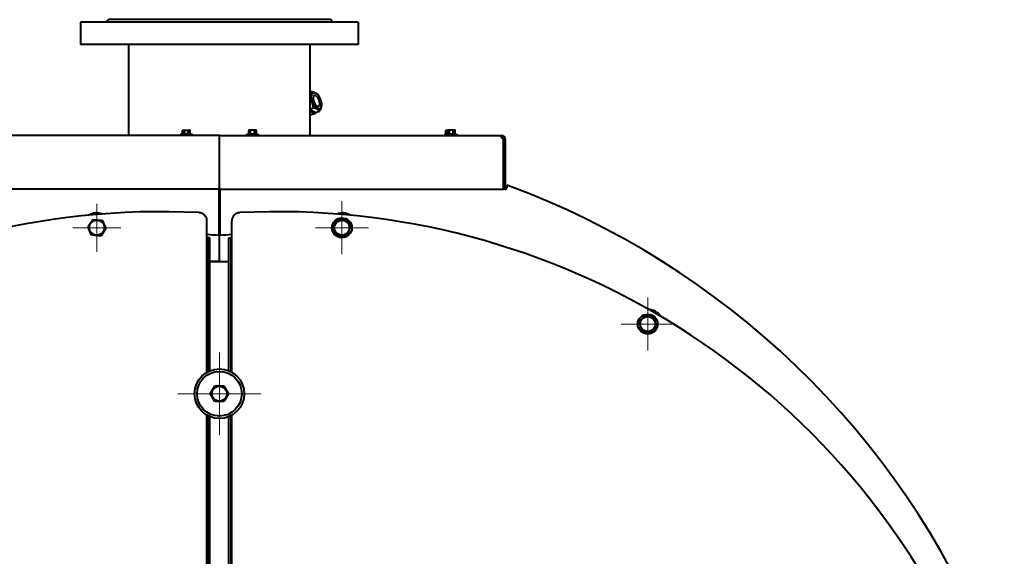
# Model space of a CAD drawing. Header units: millimetres. Extents: x -149 to 1385, y -399 to 918.
# Tile 26 of 41: x 461 to 580, y 263 to 327. Entities that reach past the tile are written whole.
import ezdxf

# ---------------------------------------------------------------- set-up
doc = ezdxf.new("R2010")
doc.units = ezdxf.units.MM
for name, color, linetype in [('(c)Синий', 156, 'Continuous'), ('G', 3, 'Continuous'), ('OSI', 2, 'Continuous'), ('WELDING', 7, 'Continuous'), ('Системный слой', 250, 'Continuous')]:
    doc.layers.add(name, color=color, linetype=linetype)

# ---------------------------------------------------------------- blocks, each defined once
blk = doc.blocks.new('U0')
at = {"layer": 'G', "color": 150, "lineweight": 40}
for p, q in [((486.33, 300.96), (486.33, 284.79)), ((486.33, 279.48), (486.33, 244.79)), ((486.33, 239.48), (486.33, 224.22))]:
    blk.add_line(p, q, dxfattribs=at)
blk = doc.blocks.new('U1')
at = {"layer": 'G', "color": 150, "lineweight": 40}
for p, q in [((486.08, 284.91), (486.08, 300.96)), ((486.08, 244.91), (486.08, 279.37)), ((486.08, 224.22), (486.08, 239.37))]:
    blk.add_line(p, q, dxfattribs=at)
blk = doc.blocks.new('U8')
at = {"layer": 'G', "color": 150, "lineweight": 40}
for start, end in [(69.8983, 69.907), (22.2567, 22.5364)]:
    blk.add_arc((484.93, 213.14), 99.8, start, end, dxfattribs=at)
blk = doc.blocks.new('U24')
at = {"layer": 'G', "color": 150, "lineweight": 40}
for p, q in [((496.28, 318.07), (496.24, 317.81)), ((496.24, 317.81), (496.31, 317.43)), ((496.4, 318.2), (496.28, 318.07)), ((496.31, 317.43), (496.49, 317.06)), ((496.54, 318.19), (496.4, 318.2)), ((496.77, 318.01), (496.54, 318.19)), ((496.98, 317.6), (496.77, 318.01)), ((497.05, 317.22), (496.98, 317.6)), ((496.49, 317.06), (496.72, 316.85)), ((496.72, 316.85), (496.88, 316.83)), ((496.88, 316.83), (497.01, 316.96)), ((497.01, 316.96), (497.05, 317.22))]:
    blk.add_line(p, q, dxfattribs=at)
blk = doc.blocks.new('U25')
at = {"layer": 'WELDING', "color": 150, "lineweight": 40}
for p, q in [((496.1, 318.45), (496.13, 318.68)), ((495.88, 317.93), (496.01, 318.19)), ((496.01, 318.19), (496.1, 318.45))]:
    blk.add_line(p, q, dxfattribs=at)
blk = doc.blocks.new('U26')
at = {"layer": 'WELDING', "color": 150, "lineweight": 40}
for p, q in [((496.07, 317.49), (495.88, 317.86)), ((496.2, 317.1), (496.07, 317.49)), ((496.29, 316.7), (496.2, 317.1))]:
    blk.add_line(p, q, dxfattribs=at)
blk = doc.blocks.new('U34')
at = {"layer": 'G', "color": 150, "lineweight": 40}
for start, end in [(69.9287, 69.9374), (69.7243, 69.8066), (22.1918, 22.5019), (18.6736, 18.8249), (341.1751, 341.3264)]:
    blk.add_arc((484.93, 213.14), 99.94, start, end, dxfattribs=at)
blk = doc.blocks.new('U35')
at = {"layer": 'G', "color": 150, "lineweight": 40}
for start, end in [(69.9402, 69.9489), (69.7133, 69.8182), (22.1789, 22.4888), (18.6629, 18.8142), (341.1858, 341.3371)]:
    blk.add_arc((484.93, 213.14), 100, start, end, dxfattribs=at)
blk = doc.blocks.new('U94')
at = {"layer": 'WELDING', "color": 150, "lineweight": 40}
for p, q in [((518.95, 313.29), (518.97, 313.32)), ((518.95, 313.26), (518.95, 313.29)), ((518.97, 313.16), (518.95, 313.26)), ((518.97, 313.32), (519, 313.34)), ((519.06, 313.03), (518.97, 313.16)), ((519, 313.34), (519.02, 313.34)), ((519.19, 312.96), (519.06, 313.03)), ((519.21, 312.96), (519.19, 312.96))]:
    blk.add_line(p, q, dxfattribs=at)
blk = doc.blocks.new('U95')
at = {"layer": 'WELDING', "color": 150, "lineweight": 40}
for p, q in [((518.98, 313.13), (518.99, 313.14)), ((518.99, 313.14), (519, 313.14)), ((519, 313.14), (519.02, 313.14))]:
    blk.add_line(p, q, dxfattribs=at)
blk = doc.blocks.new('U96')
at = {"layer": 'G', "color": 150, "lineweight": 40}
for p, q in [((488.18, 313.46), (488.93, 313.46)), ((488.93, 313.46), (489.68, 313.46))]:
    blk.add_line(p, q, dxfattribs=at)
blk = doc.blocks.new('U99')
at = {"layer": 'G', "color": 150, "lineweight": 40}
for p, q in [((483.53, 298.14), (483.43, 298.14)), ((484.93, 298.14), (483.78, 298.14))]:
    blk.add_line(p, q, dxfattribs=at)
blk = doc.blocks.new('U100')
at = {"layer": 'G', "color": 150, "lineweight": 40}
for p, q in [((484.93, 298.14), (486.08, 298.14)), ((486.33, 298.14), (486.43, 298.14))]:
    blk.add_line(p, q, dxfattribs=at)
blk = doc.blocks.new('U103')
at = {"layer": 'G', "color": 150, "lineweight": 40}
for p, q in [((483.53, 300.96), (483.53, 284.79)), ((483.53, 279.48), (483.53, 244.79)), ((483.53, 239.48), (483.53, 224.22))]:
    blk.add_line(p, q, dxfattribs=at)
blk = doc.blocks.new('U104')
at = {"layer": 'G', "color": 150, "lineweight": 40}
for p, q in [((483.78, 284.91), (483.78, 300.96)), ((483.78, 244.91), (483.78, 279.37)), ((483.78, 224.22), (483.78, 239.37))]:
    blk.add_line(p, q, dxfattribs=at)
blk = doc.blocks.new('U120')
at = {"layer": 'G', "color": 150, "lineweight": 40}
for p, q in [((486.43, 284.73), (486.43, 303.02)), ((486.43, 244.73), (486.43, 279.54)), ((486.43, 222.27), (486.43, 239.54))]:
    blk.add_line(p, q, dxfattribs=at)
blk = doc.blocks.new('U121')
at = {"layer": 'G', "color": 150, "lineweight": 40}
blk.add_arc((491.93, 213.14), 91, 22.7564, 92.866, dxfattribs=at)
blk = doc.blocks.new('U126')
at = {"layer": 'G', "color": 150, "lineweight": 40}
for p, q in [((480.93, 313.46), (480.18, 313.46)), ((481.68, 313.46), (480.93, 313.46))]:
    blk.add_line(p, q, dxfattribs=at)
blk = doc.blocks.new('U130')
at = {"layer": 'G', "color": 150, "lineweight": 40}
for start, end in [(269.9998, 311.2588), (328.0914, 354.46)]:
    blk.add_arc((519.43, 307.04), 0.2, start, end, dxfattribs=at)
blk = doc.blocks.new('U141')
at = {"layer": 'G', "color": 150, "lineweight": 40}
for p, q in [((483.43, 298.14), (483.53, 298.14)), ((483.78, 298.14), (486.08, 298.14)), ((486.33, 298.14), (486.43, 298.14))]:
    blk.add_line(p, q, dxfattribs=at)
blk = doc.blocks.new('U144')
at = {"layer": 'G', "color": 150, "lineweight": 40}
for p, q in [((495.88, 316.34), (496.18, 316.09)), ((496.51, 316.04), (496.69, 316.18)), ((496.18, 316.09), (496.44, 316.03)), ((496.44, 316.03), (496.51, 316.04))]:
    blk.add_line(p, q, dxfattribs=at)
blk = doc.blocks.new('U147')
at = {"layer": 'G', "color": 150, "lineweight": 40}
for p, q in [((512.18, 313.46), (512.93, 313.46)), ((512.93, 313.46), (513.68, 313.46))]:
    blk.add_line(p, q, dxfattribs=at)
blk = doc.blocks.new('U164')
at = {"layer": 'WELDING', "color": 150, "lineweight": 40}
for p, q in [((512.38, 314), (512.42, 313.99)), ((512.42, 313.99), (512.45, 313.98)), ((512.45, 313.98), (512.48, 313.97))]:
    blk.add_line(p, q, dxfattribs=at)
blk = doc.blocks.new('U175')
at = {"layer": 'G', "color": 150, "lineweight": 40}
for p, q in [((483.43, 284.73), (483.43, 303.02)), ((483.43, 244.73), (483.43, 279.54)), ((483.43, 222.27), (483.43, 239.54))]:
    blk.add_line(p, q, dxfattribs=at)
blk = doc.blocks.new('U176')
at = {"layer": 'G', "color": 150, "lineweight": 40}
blk.add_arc((477.93, 213.14), 91, 87.134, 157.2436, dxfattribs=at)
blk = doc.blocks.new('U199')
at = {"layer": 'OSI', "color": 30, "lineweight": 9}
for q in [(470.14, 305.1), (467.24, 302.2), (473.04, 302.2), (470.14, 299.29)]:
    blk.add_line((470.14, 302.2), q, dxfattribs=at)
blk = doc.blocks.new('U210')
at = {"layer": 'OSI', "color": 30, "lineweight": 9}
for q in [(484.93, 287.14), (479.93, 282.14), (489.93, 282.14), (484.93, 277.14)]:
    blk.add_line((484.93, 282.14), q, dxfattribs=at)
blk = doc.blocks.new('U218')
at = {"layer": 'OSI', "color": 30, "lineweight": 9}
for q in [(499.72, 305.4), (496.52, 302.2), (502.92, 302.2), (499.72, 299)]:
    blk.add_line((499.72, 302.2), q, dxfattribs=at)
blk = doc.blocks.new('U227')
at = {"layer": 'OSI', "color": 30, "lineweight": 9}
for q in [(536.63, 293.76), (533.43, 290.56), (539.83, 290.56), (536.63, 287.36)]:
    blk.add_line((536.63, 290.56), q, dxfattribs=at)

msp = doc.modelspace()

# ---------------------------------------------------------------- linework, layer by layer
at = {"layer": 'G', "color": 150, "lineweight": 40}
for p, q in [((468.18, 327.04), (468.18, 324.34)), ((501.68, 327.04), (468.18, 327.04)), ((471.23, 327.04), (471.53, 327.34)), ((498.33, 327.34), (471.53, 327.34)), ((498.63, 327.04), (498.33, 327.34)), ((501.68, 327.04), (501.68, 324.34)), ((501.68, 324.34), (468.18, 324.34)), ((473.98, 313.34), (473.98, 324.34)), ((495.88, 313.34), (495.88, 324.34)), ((495.88, 318.59), (496.13, 318.68)), ((495.88, 316.55), (496.29, 316.7)), ((495.88, 316.47), (496.5, 316.12)), ((496.5, 316.12), (497, 316.29)), ((495.88, 315.82), (496.51, 316.04)), ((480.47, 313.96), (480.53, 314)), ((480.47, 313.6), (480.47, 313.96)), ((480.53, 314), (480.58, 314)), ((480.58, 314), (480.93, 314)), ((480.7, 313.6), (480.7, 313.96)), ((480.93, 314), (481.28, 314)), ((481.16, 313.6), (481.16, 313.96)), ((481.28, 314), (481.33, 314)), ((481.39, 313.96), (481.33, 314)), ((481.39, 313.6), (481.39, 313.96)), ((488.47, 313.96), (488.53, 314)), ((488.47, 313.6), (488.47, 313.96)), ((488.58, 314), (488.53, 314)), ((488.93, 314), (488.58, 314)), ((488.7, 313.6), (488.7, 313.96)), ((489.28, 314), (488.93, 314)), ((489.16, 313.6), (489.16, 313.96)), ((489.33, 314), (489.28, 314)), ((489.39, 313.96), (489.33, 314)), ((489.39, 313.6), (489.39, 313.96)), ((512.27, 313.96), (512.33, 314)), ((512.27, 313.6), (512.27, 313.96)), ((512.33, 314), (512.38, 314)), ((512.38, 314), (512.53, 314)), ((512.47, 313.96), (512.53, 314)), ((512.47, 313.6), (512.47, 313.96)), ((512.58, 314), (512.53, 314)), ((512.93, 314), (512.58, 314)), ((512.7, 313.6), (512.7, 313.96)), ((513.28, 314), (512.93, 314)), ((513.16, 313.6), (513.16, 313.96)), ((513.33, 314), (513.28, 314)), ((513.39, 313.96), (513.33, 314)), ((513.39, 313.6), (513.39, 313.96)), ((484.93, 313.34), (450.84, 313.34)), ((480.18, 313.34), (480.18, 313.46)), ((480.38, 313.46), (480.38, 313.56)), ((481.48, 313.56), (480.38, 313.56)), ((481.48, 313.46), (481.48, 313.56)), ((481.68, 313.34), (481.68, 313.46)), ((484.93, 313.34), (519.02, 313.34)), ((484.93, 312.94), (484.93, 313.34)), ((484.93, 312.94), (484.93, 313.34)), ((484.93, 306.84), (484.93, 312.94)), ((484.93, 306.84), (484.93, 312.94)), ((488.18, 313.34), (488.18, 313.46)), ((488.38, 313.46), (488.38, 313.56)), ((488.38, 313.56), (489.48, 313.56)), ((489.48, 313.46), (489.48, 313.56)), ((489.68, 313.34), (489.68, 313.46)), ((512.18, 313.46), (512.18, 313.56)), ((512.38, 313.56), (512.18, 313.56)), ((512.18, 313.34), (512.18, 313.46)), ((512.38, 313.46), (512.38, 313.56)), ((512.38, 313.56), (513.48, 313.56)), ((513.48, 313.46), (513.48, 313.56)), ((513.68, 313.34), (513.68, 313.46)), ((519.02, 313.34), (519.02, 313.14)), ((519.02, 313.34), (519.03, 313.34)), ((519.02, 313.14), (519.03, 313.14)), ((519.03, 313.34), (519.03, 313.14)), ((519.22, 306.84), (519.22, 312.94)), ((519.43, 312.96), (519.23, 312.95)), ((519.23, 306.84), (519.23, 312.94)), ((519.43, 312.94), (519.43, 306.84)), ((484.93, 306.84), (450.64, 306.84)), ((484.87, 306.84), (484.88, 301.26)), ((484.93, 306.84), (519.22, 306.84)), ((484.98, 306.84), (484.98, 301.26)), ((519.43, 306.84), (519.23, 306.84)), ((519.43, 306.84), (519.43, 306.84)), ((519.43, 306.84), (519.43, 306.84)), ((519.63, 307.35), (519.63, 307.04)), ((469.04, 302.29), (469.67, 303.19)), ((469.67, 303.19), (470.77, 303.1)), ((470.77, 303.1), (471.23, 302.1)), ((484.93, 298.14), (484.93, 303.64)), ((484.93, 298.14), (484.93, 303.64)), ((499.09, 303.1), (498.63, 302.1)), ((500.19, 303.19), (499.09, 303.1)), ((500.81, 302.29), (500.19, 303.19)), ((469.51, 301.3), (469.04, 302.29)), ((471.23, 302.1), (470.6, 301.2)), ((498.63, 302.1), (499.26, 301.2)), ((500.35, 301.3), (500.81, 302.29)), ((470.6, 301.2), (469.51, 301.3)), ((483.78, 300.96), (483.53, 300.96)), ((486.08, 300.96), (486.33, 300.96)), ((499.26, 301.2), (500.35, 301.3)), ((536.4, 291.63), (535.59, 290.9)), ((537.45, 291.29), (536.4, 291.63)), ((537.67, 290.22), (537.45, 291.29)), ((535.59, 290.9), (535.81, 289.83)), ((536.85, 289.49), (537.67, 290.22)), ((535.81, 289.83), (536.85, 289.49)), ((483.83, 282.14), (484.38, 283.09)), ((484.38, 283.09), (485.48, 283.09)), ((485.48, 283.09), (486.03, 282.14)), ((484.38, 281.19), (483.83, 282.14)), ((486.03, 282.14), (485.48, 281.19)), ((485.48, 281.19), (484.38, 281.19))]:
    msp.add_line(p, q, dxfattribs=at)
for centre, radius in [((470.14, 302.2), 0.903), ((499.72, 302.2), 1.2), ((499.72, 302.2), 0.903), ((536.63, 290.56), 1.2), ((536.63, 290.56), 0.903), ((484.93, 282.14), 3), ((484.93, 282.14), 2.7), ((484.93, 282.14), 0.903)]:
    msp.add_circle(centre, radius, dxfattribs=at)
for centre, radius, start, end in [((519.03, 312.94), 0.4, 4.0631, 90), ((519.03, 312.94), 0.2, 4.0631, 90), ((519.03, 312.94), 0.2, 0, 4.0631), ((519.03, 312.94), 0.4, 0, 4.0631), ((519.23, 307.04), 0.2, 265.8365, 269.8915), ((519.43, 307.04), 0.2, 270, 0), ((484.93, 213.14), 100.4, 22.3915, 69.7803), ((470.09, 302.19), 1.8, 67.4899, 122.5771), ((482.43, 303.02), 1, 0, 87.134), ((484.93, 306.14), 2.5, 268.7865, 270), ((484.93, 306.14), 2.5, 270, 271.2135), ((487.43, 303.02), 1, 92.866, 180), ((499.77, 302.19), 1.8, 57.4229, 112.5101), ((477.93, 213.14), 88.4, 85.4918, 86.4329), ((491.93, 213.14), 88.4, 93.5671, 94.5082), ((536.67, 290.53), 1.8, 32.4373, 87.4956)]:
    msp.add_arc(centre, radius, start, end, dxfattribs=at)
msp.add_ellipse((496.64, 317.52), major_axis=(-0.348, 0.985), ratio=0.478152, dxfattribs=at)
for centre, major_axis, ratio, start_param, end_param in [((480.42, 313.6), (0.0462, 0), 0.866025, 4.712389, 6.283185), ((480.68, 313.6), (0, 0.04), 0.57735, 3.141593, 4.712389), ((481.18, 313.6), (0, -0.04), 0.57735, 4.712389, 6.283185), ((481.44, 313.6), (-0.0462, 0), 0.866025, 0, 1.570796), ((488.42, 313.6), (0.0462, 0), 0.866025, 4.712389, 6.283185), ((488.68, 313.6), (0, 0.04), 0.57735, 3.141593, 4.712389), ((489.18, 313.6), (0, -0.04), 0.57735, 4.712389, 6.283185), ((489.44, 313.6), (-0.0462, 0), 0.866025, 0, 1.570796), ((512.22, 313.6), (0.0462, 0), 0.866025, 4.712389, 6.283185), ((512.42, 313.6), (0.0462, 0), 0.866025, 4.712389, 6.283185), ((512.68, 313.6), (0, 0.04), 0.57735, 3.141593, 4.712389), ((513.18, 313.6), (0, -0.04), 0.57735, 4.712389, 6.283185), ((513.44, 313.6), (-0.0462, 0), 0.866025, 0, 1.570796), ((519.02, 312.94), (0, -0.4), 0.5, 1.570796, 1.64171)]:
    msp.add_ellipse(centre, major_axis=major_axis, ratio=ratio, start_param=start_param, end_param=end_param, dxfattribs=at)
at = {"layer": 'WELDING', "color": 150, "lineweight": 40}
for points, knots in [([(496.13, 318.68), (496.16, 318.67), (496.21, 318.65), (496.29, 318.62), (496.36, 318.6), (496.42, 318.57), (496.47, 318.54), (496.51, 318.52), (496.56, 318.49), (496.6, 318.47), (496.64, 318.44), (496.69, 318.41), (496.76, 318.35), (496.81, 318.31), (496.84, 318.28)], [0, 0, 0, 0, 1.424992, 2.518713, 4.01705, 4.981288, 5.794922, 6.907252, 7.833487, 8.698839, 9.528153, 10.734477, 12.247709, 15, 15, 15, 15]), ([(496.84, 318.28), (496.86, 318.24), (496.89, 318.18), (496.95, 318.08), (496.99, 317.99), (497.03, 317.91), (497.06, 317.83), (497.1, 317.76), (497.12, 317.68), (497.15, 317.61), (497.17, 317.53), (497.2, 317.43), (497.24, 317.28), (497.26, 317.16), (497.27, 317.08)], [0, 0, 0, 0, 1.424992, 2.518713, 4.01705, 4.981288, 5.794922, 6.907252, 7.833487, 8.698839, 9.528153, 10.734477, 12.247709, 15, 15, 15, 15]), ([(497, 316.29), (496.97, 316.32), (496.94, 316.35), (496.89, 316.39), (496.86, 316.42), (496.82, 316.44), (496.78, 316.47), (496.74, 316.5), (496.69, 316.53), (496.64, 316.55), (496.58, 316.58), (496.5, 316.62), (496.4, 316.66), (496.33, 316.69), (496.29, 316.7)], [0, 0, 0, 0, 2.518713, 3.135936, 4.01705, 4.981288, 5.794922, 6.907252, 7.833487, 8.698839, 9.936248, 11.125638, 13.317432, 15, 15, 15, 15]), ([(497.27, 317.08), (497.27, 317.05), (497.26, 316.98), (497.25, 316.9), (497.23, 316.84), (497.22, 316.78), (497.2, 316.71), (497.17, 316.65), (497.14, 316.58), (497.11, 316.5), (497.06, 316.41), (497.02, 316.33), (497, 316.29)], [0, 0, 0, 0, 2.182885, 3.481443, 4.317116, 5.413873, 6.499943, 7.538994, 8.611415, 9.64222, 11.237927, 13, 13, 13, 13]), ([(480.47, 313.96), (480.48, 313.97), (480.49, 313.97), (480.51, 313.98), (480.53, 313.99), (480.56, 314), (480.57, 314), (480.58, 314)], [0, 0, 0, 0, 2.106246, 3.104131, 4.537972, 6.124023, 8, 8, 8, 8]), ([(480.58, 314), (480.59, 314), (480.61, 314), (480.63, 313.99), (480.66, 313.98), (480.68, 313.97), (480.7, 313.96)], [0, 0, 0, 0, 1.514603, 2.909909, 4.412163, 7, 7, 7, 7]), ([(480.7, 313.96), (480.7, 313.96), (480.7, 313.96), (480.7, 313.96), (480.71, 313.96), (480.71, 313.96), (480.73, 313.97), (480.75, 313.98), (480.79, 313.98), (480.82, 313.99), (480.84, 313.99), (480.86, 313.99), (480.88, 313.99), (480.9, 314), (480.92, 314), (480.93, 314)], [0, 0, 0, 0, 0.061033, 0.152582, 0.335681, 0.701878, 1.434272, 2.868543, 4.81921, 6.864755, 8.308427, 9.030262, 9.752098, 11.19577, 12.639442, 12.639442, 12.639442, 12.639442]), ([(480.93, 314), (480.94, 314), (480.95, 314), (480.97, 314), (480.98, 313.99), (481, 313.99), (481.01, 313.99), (481.02, 313.99), (481.04, 313.99), (481.07, 313.98), (481.11, 313.97), (481.14, 313.97), (481.15, 313.96), (481.16, 313.96)], [0, 0, 0, 0, 1.025449, 2.050899, 3.076348, 3.589073, 4.101798, 5.003688, 5.905579, 7.709361, 9.644036, 11.721565, 12.639442, 12.639442, 12.639442, 12.639442]), ([(481.16, 313.96), (481.17, 313.97), (481.2, 313.98), (481.23, 313.99), (481.25, 314), (481.27, 314), (481.28, 314)], [0, 0, 0, 0, 2.716485, 3.971152, 5.358814, 7, 7, 7, 7]), ([(481.28, 314), (481.28, 314), (481.3, 314), (481.33, 313.99), (481.36, 313.98), (481.38, 313.97), (481.39, 313.96)], [0, 0, 0, 0, 1.514602, 2.909908, 4.412162, 7, 7, 7, 7]), ([(488.58, 314), (488.57, 314), (488.56, 314), (488.53, 313.99), (488.5, 313.98), (488.48, 313.97), (488.47, 313.96)], [0, 0, 0, 0, 1.514602, 2.909908, 4.412162, 7, 7, 7, 7]), ([(488.7, 313.96), (488.68, 313.97), (488.66, 313.98), (488.63, 313.99), (488.61, 314), (488.59, 314), (488.58, 314)], [0, 0, 0, 0, 2.716485, 3.971152, 5.358814, 7, 7, 7, 7]), ([(488.93, 314), (488.92, 314), (488.91, 314), (488.89, 314), (488.88, 313.99), (488.86, 313.99), (488.85, 313.99), (488.84, 313.99), (488.81, 313.99), (488.79, 313.98), (488.75, 313.97), (488.72, 313.97), (488.7, 313.96), (488.7, 313.96)], [0, 0, 0, 0, 1.025449, 2.050899, 3.076348, 3.589073, 4.101798, 5.003688, 5.905579, 7.709361, 9.644036, 11.721565, 12.639442, 12.639442, 12.639442, 12.639442]), ([(489.16, 313.96), (489.16, 313.96), (489.16, 313.96), (489.16, 313.96), (489.15, 313.96), (489.15, 313.96), (489.13, 313.97), (489.11, 313.98), (489.07, 313.98), (489.04, 313.99), (489.01, 313.99), (489, 313.99), (488.98, 313.99), (488.96, 314), (488.94, 314), (488.93, 314)], [0, 0, 0, 0, 0.061033, 0.152582, 0.335681, 0.701878, 1.434272, 2.868543, 4.81921, 6.864755, 8.308427, 9.030262, 9.752098, 11.19577, 12.639442, 12.639442, 12.639442, 12.639442]), ([(489.28, 314), (489.27, 314), (489.25, 314), (489.23, 313.99), (489.2, 313.98), (489.17, 313.97), (489.16, 313.96)], [0, 0, 0, 0, 1.514603, 2.909909, 4.412163, 7, 7, 7, 7]), ([(489.39, 313.96), (489.38, 313.97), (489.37, 313.97), (489.35, 313.98), (489.33, 313.99), (489.3, 314), (489.28, 314), (489.28, 314)], [0, 0, 0, 0, 2.106246, 3.104131, 4.537972, 6.124023, 8, 8, 8, 8]), ([(512.27, 313.96), (512.28, 313.97), (512.29, 313.97), (512.31, 313.98), (512.33, 313.99), (512.36, 314), (512.37, 314), (512.38, 314)], [0, 0, 0, 0, 2.106246, 3.104131, 4.537972, 6.124023, 8, 8, 8, 8]), ([(512.58, 314), (512.57, 314), (512.56, 314), (512.53, 313.99), (512.5, 313.98), (512.48, 313.97), (512.47, 313.96)], [0, 0, 0, 0, 1.514602, 2.909908, 4.412162, 7, 7, 7, 7]), ([(512.7, 313.96), (512.68, 313.97), (512.66, 313.98), (512.63, 313.99), (512.61, 314), (512.59, 314), (512.58, 314)], [0, 0, 0, 0, 2.716485, 3.971152, 5.358814, 7, 7, 7, 7]), ([(512.93, 314), (512.92, 314), (512.91, 314), (512.89, 314), (512.88, 313.99), (512.86, 313.99), (512.85, 313.99), (512.84, 313.99), (512.81, 313.99), (512.79, 313.98), (512.75, 313.97), (512.72, 313.97), (512.7, 313.96), (512.7, 313.96)], [0, 0, 0, 0, 1.025449, 2.050899, 3.076348, 3.589073, 4.101798, 5.003688, 5.905579, 7.709361, 9.644036, 11.721565, 12.639442, 12.639442, 12.639442, 12.639442]), ([(513.16, 313.96), (513.16, 313.96), (513.16, 313.96), (513.16, 313.96), (513.15, 313.96), (513.15, 313.96), (513.13, 313.97), (513.11, 313.98), (513.07, 313.98), (513.04, 313.99), (513.01, 313.99), (513, 313.99), (512.98, 313.99), (512.96, 314), (512.94, 314), (512.93, 314)], [0, 0, 0, 0, 0.061033, 0.152582, 0.335681, 0.701878, 1.434272, 2.868543, 4.81921, 6.864755, 8.308427, 9.030262, 9.752098, 11.19577, 12.639442, 12.639442, 12.639442, 12.639442]), ([(513.28, 314), (513.27, 314), (513.25, 314), (513.23, 313.99), (513.2, 313.98), (513.17, 313.97), (513.16, 313.96)], [0, 0, 0, 0, 1.514603, 2.909909, 4.412163, 7, 7, 7, 7]), ([(513.39, 313.96), (513.38, 313.97), (513.37, 313.97), (513.35, 313.98), (513.33, 313.99), (513.3, 314), (513.28, 314), (513.28, 314)], [0, 0, 0, 0, 2.106246, 3.104131, 4.537972, 6.124023, 8, 8, 8, 8])]:
    msp.add_open_spline(points, degree=3, knots=knots, dxfattribs=at)

# ---------------------------------------------------------------- block references
at = {"layer": '(c)Синий'}
for name in ['U176', 'U121', 'U175', 'U120']:
    msp.add_blockref(name, (0, 0), dxfattribs=at)
at = {"layer": 'OSI'}
for name in ['U199', 'U218', 'U227', 'U210']:
    msp.add_blockref(name, (0, 0), dxfattribs=at)
at = {"layer": 'WELDING'}
for name in ['U25', 'U26', 'U164', 'U94', 'U95']:
    msp.add_blockref(name, (0, 0), dxfattribs=at)
at = {"layer": 'Системный слой'}
for name in ['U24', 'U144', 'U126', 'U96', 'U147', 'U35', 'U34', 'U8', 'U130', 'U103', 'U104', 'U1', 'U0', 'U99', 'U141', 'U100']:
    msp.add_blockref(name, (0, 0), dxfattribs=at)

doc.saveas('drawing.dxf')
